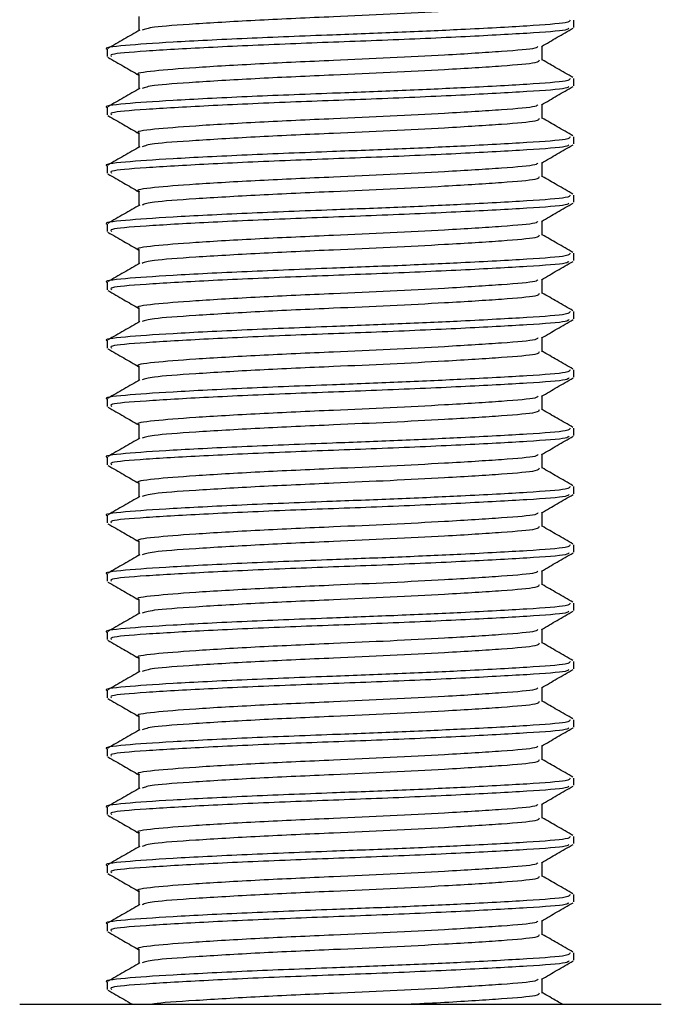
# Model space of a CAD drawing. Header units: millimetres. Extents: x 0 to 420, y 0 to 297.
# Tile 39 of 48: x 292.3 to 294.01, y 190.68 to 193.3. Entities that reach past the tile are written whole.
import ezdxf

# ---------------------------------------------------------------- set-up
doc = ezdxf.new("R2010")
doc.units = ezdxf.units.MM

msp = doc.modelspace()

# ---------------------------------------------------------------- linework, layer by layer
at = {"color": 7, "linetype": 'Continuous', "lineweight": 25}
for p, q in [((292.61478, 193.31172), (292.61478, 193.27386)), ((293.77484, 193.28255), (293.77484, 193.302)), ((292.5306, 193.22422), (292.5306, 193.20475)), ((293.69066, 193.19507), (293.69066, 193.23286)), ((292.61478, 193.15619), (292.61478, 193.11833)), ((293.77484, 193.12702), (293.77484, 193.14647)), ((292.5306, 193.06869), (292.5306, 193.04922)), ((293.69066, 193.03954), (293.69066, 193.07733)), ((292.61478, 193.00066), (292.61478, 192.9628)), ((293.77484, 192.97149), (293.77484, 192.99094)), ((293.69066, 192.88401), (293.69066, 192.9218)), ((292.5306, 192.91316), (292.5306, 192.89369)), ((292.61478, 192.84513), (292.61478, 192.80727)), ((293.77484, 192.81596), (293.77484, 192.83541)), ((293.69066, 192.72848), (293.69066, 192.76627)), ((292.5306, 192.75763), (292.5306, 192.73815)), ((292.61478, 192.6896), (292.61478, 192.65174)), ((293.77484, 192.66043), (293.77484, 192.67988)), ((293.69066, 192.57295), (293.69066, 192.61074)), ((292.5306, 192.6021), (292.5306, 192.58262)), ((292.61478, 192.53407), (292.61478, 192.49621)), ((293.77484, 192.5049), (293.77484, 192.52434)), ((293.69066, 192.41742), (293.69066, 192.45521)), ((292.5306, 192.44657), (292.5306, 192.42709)), ((292.61478, 192.37853), (292.61478, 192.34068)), ((293.77484, 192.34937), (293.77484, 192.36881)), ((292.5306, 192.29104), (292.5306, 192.27156)), ((293.69066, 192.26189), (293.69066, 192.29968)), ((292.61478, 192.223), (292.61478, 192.18515)), ((293.77484, 192.19384), (293.77484, 192.21328)), ((292.5306, 192.13551), (292.5306, 192.11603)), ((293.69066, 192.10636), (293.69066, 192.14415)), ((292.61478, 192.06747), (292.61478, 192.02962)), ((293.77484, 192.03831), (293.77484, 192.05775)), ((292.5306, 191.97998), (292.5306, 191.9605)), ((293.69066, 191.95083), (293.69066, 191.98862)), ((292.61478, 191.91194), (292.61478, 191.87409)), ((293.77484, 191.88278), (293.77484, 191.90222)), ((292.5306, 191.82445), (292.5306, 191.80497)), ((293.69066, 191.7953), (293.69066, 191.83309)), ((292.61478, 191.75641), (292.61478, 191.71856)), ((293.77484, 191.72725), (293.77484, 191.74669)), ((292.5306, 191.66892), (292.5306, 191.64944)), ((293.69066, 191.63977), (293.69066, 191.67756)), ((292.61478, 191.60088), (292.61478, 191.56303)), ((293.77484, 191.57172), (293.77484, 191.59116)), ((292.5306, 191.51339), (292.5306, 191.49391)), ((293.69066, 191.48424), (293.69066, 191.52203)), ((292.61478, 191.44535), (292.61478, 191.4075)), ((293.77484, 191.41619), (293.77484, 191.43563)), ((292.5306, 191.35786), (292.5306, 191.33838)), ((293.69066, 191.32871), (293.69066, 191.3665)), ((292.61478, 191.28982), (292.61478, 191.25197)), ((293.77484, 191.26066), (293.77484, 191.2801)), ((292.5306, 191.20233), (292.5306, 191.18285)), ((293.69066, 191.17318), (293.69066, 191.21097)), ((292.61478, 191.13429), (292.61478, 191.09644)), ((293.77484, 191.10513), (293.77484, 191.12457)), ((292.5306, 191.0468), (292.5306, 191.02732)), ((293.69066, 191.01765), (293.69066, 191.05544)), ((292.61478, 190.97876), (292.61478, 190.94091)), ((293.77484, 190.9496), (293.77484, 190.96904)), ((293.69066, 190.86212), (293.69066, 190.89991)), ((292.5306, 190.89127), (292.5306, 190.87179)), ((292.61478, 190.82323), (292.61478, 190.78538)), ((293.77484, 190.79407), (293.77484, 190.81351)), ((293.69066, 190.70658), (293.69066, 190.74438)), ((292.5306, 190.73574), (292.5306, 190.71626)), ((292.2973, 190.67651), (294.00762, 190.67651)), ((294.00762, 190.67651), (294.00813, 190.67651))]:
    msp.add_line(p, q, dxfattribs=at)
for points, knots in [([(293.68231, 193.35062), (293.68178, 193.34821), (293.6805, 193.34255), (293.58969, 193.33478), (293.44921, 193.32595), (293.28854, 193.31753), (293.11724, 193.3101), (292.92976, 193.30172), (292.76072, 193.29146), (292.64723, 193.28351), (292.63085, 193.27776), (292.6235, 193.27519)], [0, 0, 0, 0, 0.0900083, 0.2123263, 0.3377184, 0.4341099, 0.5272356, 0.6509881, 0.7781862, 0.9004719, 1, 1, 1, 1]), ([(293.76516, 193.302), (293.76453, 193.2996), (293.76305, 193.29394), (293.65808, 193.28618), (293.4956, 193.27735), (293.30983, 193.26893), (293.1115, 193.26149), (292.8958, 193.25312), (292.69587, 193.24286), (292.57097, 193.23429), (292.51669, 193.22773), (292.53174, 193.22435), (292.53231, 193.22422)], [0, 0, 0, 0, 0.0871164, 0.2058056, 0.3274743, 0.4210023, 0.5113649, 0.6314445, 0.7548636, 0.8735215, 0.995235, 1, 1, 1, 1]), ([(292.61726, 193.2753), (292.60318, 193.26714), (292.57503, 193.25083), (292.54687, 193.23453), (292.53278, 193.22638)], [0, 0, 0, 0, 0.4999039, 1, 1, 1, 1]), ([(293.76131, 193.28053), (293.76037, 193.27883), (293.75764, 193.27387), (293.65715, 193.26675), (293.48171, 193.25713), (293.25416, 193.24708), (293.01358, 193.23865), (292.79144, 193.22863), (292.62578, 193.21896), (292.53548, 193.21172), (292.54037, 193.20661), (292.54215, 193.20475)], [0, 0, 0, 0, 0.06376, 0.1855377, 0.3103724, 0.436457, 0.5577025, 0.6837036, 0.8086745, 0.9303586, 1, 1, 1, 1]), ([(293.68852, 193.23163), (293.7026, 193.23978), (293.73077, 193.2561), (293.75893, 193.2724), (293.77302, 193.28055)], [0, 0, 0, 0, 0.4998993, 1, 1, 1, 1]), ([(293.6785, 193.23166), (293.67767, 193.23005), (293.67516, 193.22519), (293.58879, 193.21815), (293.44938, 193.2093), (293.28853, 193.20088), (293.1171, 193.19345), (292.93056, 193.18507), (292.7577, 193.17482), (292.64969, 193.16625), (292.60276, 193.15969), (292.61576, 193.15631), (292.61625, 193.15618)], [0, 0, 0, 0, 0.0604721, 0.1826262, 0.3078502, 0.4041125, 0.4971134, 0.6207, 0.7477276, 0.8698493, 0.9951194, 1, 1, 1, 1]), ([(292.53242, 193.20279), (292.5465, 193.19464), (292.57396, 193.17874), (292.60141, 193.16284), (292.61478, 193.1551)], [0, 0, 0, 0, 0.5130376, 1, 1, 1, 1]), ([(293.68231, 193.19509), (293.68178, 193.19268), (293.6805, 193.18702), (293.58969, 193.17925), (293.44921, 193.17042), (293.28854, 193.162), (293.11724, 193.15457), (292.92976, 193.14619), (292.76072, 193.13593), (292.64723, 193.12798), (292.63085, 193.12223), (292.6235, 193.11966)], [0, 0, 0, 0, 0.0900083, 0.2123263, 0.3377184, 0.4341099, 0.5272356, 0.6509881, 0.7781862, 0.9004719, 1, 1, 1, 1]), ([(293.77265, 193.14861), (293.75857, 193.15677), (293.73123, 193.17259), (293.7039, 193.18842), (293.69066, 193.1961)], [0, 0, 0, 0, 0.5152084, 1, 1, 1, 1]), ([(293.76516, 193.14647), (293.76453, 193.14407), (293.76305, 193.13841), (293.65808, 193.13065), (293.4956, 193.12182), (293.30983, 193.1134), (293.1115, 193.10596), (292.8958, 193.09759), (292.69587, 193.08733), (292.57097, 193.07876), (292.51669, 193.0722), (292.53174, 193.06882), (292.53231, 193.06869)], [0, 0, 0, 0, 0.0871164, 0.2058056, 0.3274743, 0.4210023, 0.5113649, 0.6314445, 0.7548636, 0.8735215, 0.995235, 1, 1, 1, 1]), ([(292.61726, 193.11977), (292.60318, 193.11161), (292.57503, 193.0953), (292.54687, 193.079), (292.53278, 193.07085)], [0, 0, 0, 0, 0.49990393, 1, 1, 1, 1]), ([(293.76131, 193.125), (293.76037, 193.1233), (293.75764, 193.11834), (293.65715, 193.11122), (293.48171, 193.1016), (293.25416, 193.09155), (293.01358, 193.08312), (292.79144, 193.0731), (292.62578, 193.06343), (292.53548, 193.05619), (292.54037, 193.05108), (292.54215, 193.04922)], [0, 0, 0, 0, 0.06376, 0.1855377, 0.3103724, 0.436457, 0.5577025, 0.6837036, 0.8086745, 0.9303586, 1, 1, 1, 1]), ([(293.68852, 193.0761), (293.7026, 193.08425), (293.73077, 193.10057), (293.75893, 193.11687), (293.77302, 193.12502)], [0, 0, 0, 0, 0.49989925, 1, 1, 1, 1]), ([(293.6785, 193.07613), (293.67767, 193.07452), (293.67516, 193.06966), (293.58879, 193.06262), (293.44938, 193.05377), (293.28853, 193.04535), (293.1171, 193.03792), (292.93056, 193.02954), (292.7577, 193.01929), (292.64969, 193.01072), (292.60276, 193.00416), (292.61576, 193.00078), (292.61625, 193.00065)], [0, 0, 0, 0, 0.0604721, 0.1826262, 0.3078502, 0.4041125, 0.4971134, 0.6207, 0.7477276, 0.8698493, 0.9951194, 1, 1, 1, 1]), ([(292.53242, 193.04726), (292.5465, 193.0391), (292.57396, 193.02321), (292.60141, 193.00731), (292.61478, 192.99957)], [0, 0, 0, 0, 0.5130376, 1, 1, 1, 1]), ([(293.68231, 193.03956), (293.68178, 193.03715), (293.6805, 193.03149), (293.58969, 193.02372), (293.44921, 193.01489), (293.28854, 193.00647), (293.11724, 192.99904), (292.92976, 192.99066), (292.76072, 192.9804), (292.64723, 192.97245), (292.63085, 192.9667), (292.6235, 192.96413)], [0, 0, 0, 0, 0.0900083, 0.2123263, 0.3377184, 0.4341099, 0.5272356, 0.6509881, 0.7781862, 0.9004719, 1, 1, 1, 1]), ([(293.77265, 192.99308), (293.75857, 193.00124), (293.73123, 193.01706), (293.7039, 193.03289), (293.69066, 193.04057)], [0, 0, 0, 0, 0.5152084, 1, 1, 1, 1]), ([(293.76516, 192.99094), (293.76453, 192.98854), (293.76305, 192.98288), (293.65808, 192.97512), (293.4956, 192.96629), (293.30983, 192.95787), (293.1115, 192.95043), (292.8958, 192.94206), (292.69587, 192.9318), (292.57097, 192.92323), (292.51669, 192.91667), (292.53174, 192.91329), (292.53231, 192.91316)], [0, 0, 0, 0, 0.0871164, 0.2058056, 0.3274743, 0.4210023, 0.5113649, 0.6314445, 0.7548636, 0.8735215, 0.995235, 1, 1, 1, 1]), ([(292.61726, 192.96424), (292.60318, 192.95608), (292.57503, 192.93977), (292.54687, 192.92347), (292.53278, 192.91532)], [0, 0, 0, 0, 0.4999039, 1, 1, 1, 1]), ([(293.76131, 192.96947), (293.76037, 192.96777), (293.75764, 192.96281), (293.65715, 192.95569), (293.48171, 192.94607), (293.25416, 192.93602), (293.01358, 192.92759), (292.79144, 192.91757), (292.62578, 192.9079), (292.53548, 192.90066), (292.54037, 192.89555), (292.54215, 192.89369)], [0, 0, 0, 0, 0.06376, 0.1855377, 0.3103724, 0.436457, 0.5577025, 0.6837036, 0.8086745, 0.9303586, 1, 1, 1, 1]), ([(293.68852, 192.92057), (293.7026, 192.92872), (293.73077, 192.94504), (293.75893, 192.96134), (293.77302, 192.96949)], [0, 0, 0, 0, 0.4998993, 1, 1, 1, 1]), ([(293.6785, 192.9206), (293.67767, 192.91899), (293.67516, 192.91413), (293.58879, 192.90709), (293.44938, 192.89824), (293.28853, 192.88982), (293.1171, 192.88239), (292.93056, 192.87401), (292.7577, 192.86376), (292.64969, 192.85519), (292.60276, 192.84863), (292.61576, 192.84525), (292.61625, 192.84512)], [0, 0, 0, 0, 0.0604721, 0.1826262, 0.3078502, 0.4041125, 0.4971134, 0.6207, 0.7477276, 0.8698493, 0.9951194, 1, 1, 1, 1]), ([(292.53242, 192.89173), (292.5465, 192.88357), (292.57396, 192.86768), (292.60141, 192.85178), (292.61478, 192.84403)], [0, 0, 0, 0, 0.5130376, 1, 1, 1, 1]), ([(293.68231, 192.88403), (293.68178, 192.88162), (293.6805, 192.87596), (293.58969, 192.86819), (293.44921, 192.85936), (293.28854, 192.85094), (293.11724, 192.84351), (292.92976, 192.83513), (292.76072, 192.82487), (292.64723, 192.81692), (292.63085, 192.81117), (292.6235, 192.80859)], [0, 0, 0, 0, 0.0900083, 0.2123263, 0.3377184, 0.4341099, 0.5272356, 0.6509881, 0.7781862, 0.9004719, 1, 1, 1, 1]), ([(293.77265, 192.83755), (293.75857, 192.84571), (293.73123, 192.86153), (293.7039, 192.87736), (293.69066, 192.88503)], [0, 0, 0, 0, 0.51520836, 1, 1, 1, 1]), ([(293.76516, 192.83541), (293.76453, 192.83301), (293.76305, 192.82735), (293.65808, 192.81959), (293.4956, 192.81076), (293.30983, 192.80234), (293.1115, 192.7949), (292.8958, 192.78653), (292.69587, 192.77627), (292.57097, 192.7677), (292.51669, 192.76114), (292.53174, 192.75776), (292.53231, 192.75763)], [0, 0, 0, 0, 0.0871164, 0.2058056, 0.3274743, 0.4210023, 0.5113649, 0.6314445, 0.7548636, 0.8735215, 0.995235, 1, 1, 1, 1]), ([(292.61726, 192.8087), (292.60318, 192.80055), (292.57503, 192.78424), (292.54687, 192.76794), (292.53278, 192.75979)], [0, 0, 0, 0, 0.4999039, 1, 1, 1, 1]), ([(293.76131, 192.81394), (293.76037, 192.81224), (293.75764, 192.80728), (293.65715, 192.80016), (293.48171, 192.79054), (293.25416, 192.78049), (293.01358, 192.77206), (292.79144, 192.76204), (292.62578, 192.75237), (292.53548, 192.74513), (292.54037, 192.74002), (292.54215, 192.73815)], [0, 0, 0, 0, 0.06376003, 0.18553766, 0.31037239, 0.43645702, 0.55770248, 0.68370362, 0.80867445, 0.93035859, 1, 1, 1, 1]), ([(293.68852, 192.76504), (293.7026, 192.77319), (293.73077, 192.78951), (293.75893, 192.80581), (293.77302, 192.81396)], [0, 0, 0, 0, 0.4998993, 1, 1, 1, 1]), ([(293.6785, 192.76507), (293.67767, 192.76346), (293.67516, 192.7586), (293.58879, 192.75156), (293.44938, 192.74271), (293.28853, 192.73429), (293.1171, 192.72686), (292.93056, 192.71848), (292.7577, 192.70823), (292.64969, 192.69966), (292.60276, 192.6931), (292.61576, 192.68972), (292.61625, 192.68959)], [0, 0, 0, 0, 0.0604721, 0.1826262, 0.3078502, 0.4041125, 0.4971134, 0.6207, 0.7477276, 0.8698493, 0.9951194, 1, 1, 1, 1]), ([(292.53242, 192.7362), (292.5465, 192.72804), (292.57396, 192.71215), (292.60141, 192.69625), (292.61478, 192.6885)], [0, 0, 0, 0, 0.5130376, 1, 1, 1, 1]), ([(293.68231, 192.7285), (293.68178, 192.72609), (293.6805, 192.72043), (293.58969, 192.71266), (293.44921, 192.70383), (293.28854, 192.69541), (293.11724, 192.68798), (292.92976, 192.6796), (292.76072, 192.66934), (292.64723, 192.66139), (292.63085, 192.65564), (292.6235, 192.65306)], [0, 0, 0, 0, 0.0900083, 0.2123263, 0.3377184, 0.4341099, 0.5272356, 0.6509881, 0.7781862, 0.9004719, 1, 1, 1, 1]), ([(293.77265, 192.68202), (293.75857, 192.69018), (293.73123, 192.706), (293.7039, 192.72183), (293.69066, 192.7295)], [0, 0, 0, 0, 0.51520836, 1, 1, 1, 1]), ([(293.76516, 192.67988), (293.76453, 192.67748), (293.76305, 192.67182), (293.65808, 192.66406), (293.4956, 192.65523), (293.30983, 192.64681), (293.1115, 192.63937), (292.8958, 192.631), (292.69587, 192.62074), (292.57097, 192.61217), (292.51669, 192.60561), (292.53174, 192.60223), (292.53231, 192.6021)], [0, 0, 0, 0, 0.0871164, 0.2058056, 0.3274743, 0.4210023, 0.5113649, 0.6314445, 0.7548636, 0.8735215, 0.995235, 1, 1, 1, 1]), ([(292.61726, 192.65317), (292.60318, 192.64502), (292.57503, 192.62871), (292.54687, 192.61241), (292.53278, 192.60426)], [0, 0, 0, 0, 0.4999039, 1, 1, 1, 1]), ([(293.76131, 192.65841), (293.76037, 192.65671), (293.75764, 192.65175), (293.65715, 192.64463), (293.48171, 192.63501), (293.25416, 192.62496), (293.01358, 192.61653), (292.79144, 192.60651), (292.62578, 192.59684), (292.53548, 192.5896), (292.54037, 192.58449), (292.54215, 192.58262)], [0, 0, 0, 0, 0.06376, 0.1855377, 0.3103724, 0.436457, 0.5577025, 0.6837036, 0.8086745, 0.9303586, 1, 1, 1, 1]), ([(293.68852, 192.60951), (293.7026, 192.61766), (293.73077, 192.63397), (293.75893, 192.65028), (293.77302, 192.65843)], [0, 0, 0, 0, 0.4998993, 1, 1, 1, 1]), ([(293.6785, 192.60954), (293.67767, 192.60793), (293.67516, 192.60307), (293.58879, 192.59603), (293.44938, 192.58718), (293.28853, 192.57876), (293.1171, 192.57133), (292.93056, 192.56295), (292.7577, 192.5527), (292.64969, 192.54413), (292.60276, 192.53756), (292.61576, 192.53419), (292.61625, 192.53406)], [0, 0, 0, 0, 0.0604721, 0.1826262, 0.3078502, 0.4041125, 0.4971134, 0.6207, 0.7477276, 0.8698493, 0.9951194, 1, 1, 1, 1]), ([(292.53242, 192.58067), (292.5465, 192.57251), (292.57396, 192.55662), (292.60141, 192.54072), (292.61478, 192.53297)], [0, 0, 0, 0, 0.5130376, 1, 1, 1, 1]), ([(293.68231, 192.57297), (293.68178, 192.57056), (293.6805, 192.5649), (293.58969, 192.55713), (293.44921, 192.5483), (293.28854, 192.53988), (293.11724, 192.53245), (292.92976, 192.52407), (292.76072, 192.51381), (292.64723, 192.50586), (292.63085, 192.50011), (292.6235, 192.49753)], [0, 0, 0, 0, 0.0900083, 0.2123263, 0.3377184, 0.4341099, 0.5272356, 0.6509881, 0.7781862, 0.9004719, 1, 1, 1, 1]), ([(293.77265, 192.52649), (293.75857, 192.53464), (293.73123, 192.55047), (293.7039, 192.5663), (293.69066, 192.57397)], [0, 0, 0, 0, 0.5152084, 1, 1, 1, 1]), ([(293.76516, 192.52434), (293.76453, 192.52195), (293.76305, 192.51629), (293.65808, 192.50853), (293.4956, 192.4997), (293.30983, 192.49128), (293.1115, 192.48384), (292.8958, 192.47547), (292.69587, 192.46521), (292.57097, 192.45664), (292.51669, 192.45008), (292.53174, 192.4467), (292.53231, 192.44657)], [0, 0, 0, 0, 0.0871164, 0.2058056, 0.3274743, 0.4210023, 0.5113649, 0.6314445, 0.7548636, 0.8735215, 0.995235, 1, 1, 1, 1]), ([(293.76131, 192.50288), (293.76037, 192.50118), (293.75764, 192.49622), (293.65715, 192.4891), (293.48171, 192.47948), (293.25416, 192.46943), (293.01358, 192.461), (292.79144, 192.45098), (292.62578, 192.44131), (292.53548, 192.43407), (292.54037, 192.42896), (292.54215, 192.42709)], [0, 0, 0, 0, 0.06376, 0.1855377, 0.3103724, 0.436457, 0.5577025, 0.6837036, 0.8086745, 0.9303586, 1, 1, 1, 1]), ([(293.68852, 192.45398), (293.7026, 192.46213), (293.73077, 192.47844), (293.75893, 192.49475), (293.77302, 192.5029)], [0, 0, 0, 0, 0.4998993, 1, 1, 1, 1]), ([(292.61726, 192.49764), (292.60318, 192.48949), (292.57503, 192.47318), (292.54687, 192.45688), (292.53278, 192.44873)], [0, 0, 0, 0, 0.4999039, 1, 1, 1, 1]), ([(293.6785, 192.45401), (293.67767, 192.4524), (293.67516, 192.44754), (293.58879, 192.4405), (293.44938, 192.43165), (293.28853, 192.42323), (293.1171, 192.4158), (292.93056, 192.40742), (292.7577, 192.39717), (292.64969, 192.3886), (292.60276, 192.38203), (292.61576, 192.37866), (292.61625, 192.37853)], [0, 0, 0, 0, 0.0604721, 0.1826262, 0.3078502, 0.4041125, 0.4971134, 0.6207, 0.7477276, 0.8698493, 0.9951194, 1, 1, 1, 1]), ([(292.53242, 192.42514), (292.5465, 192.41698), (292.57396, 192.40109), (292.60141, 192.38519), (292.61478, 192.37744)], [0, 0, 0, 0, 0.5130376, 1, 1, 1, 1]), ([(293.68231, 192.41744), (293.68178, 192.41503), (293.6805, 192.40937), (293.58969, 192.4016), (293.44921, 192.39277), (293.28854, 192.38435), (293.11724, 192.37692), (292.92976, 192.36854), (292.76072, 192.35828), (292.64723, 192.35033), (292.63085, 192.34458), (292.6235, 192.342)], [0, 0, 0, 0, 0.0900083, 0.2123263, 0.3377184, 0.4341099, 0.5272356, 0.6509881, 0.7781862, 0.9004719, 1, 1, 1, 1]), ([(293.77265, 192.37096), (293.75857, 192.37911), (293.73123, 192.39494), (293.7039, 192.41077), (293.69066, 192.41844)], [0, 0, 0, 0, 0.5152084, 1, 1, 1, 1]), ([(293.76516, 192.36881), (293.76453, 192.36642), (293.76305, 192.36076), (293.65808, 192.353), (293.4956, 192.34417), (293.30983, 192.33575), (293.1115, 192.32831), (292.8958, 192.31994), (292.69587, 192.30968), (292.57097, 192.30111), (292.51669, 192.29455), (292.53174, 192.29117), (292.53231, 192.29104)], [0, 0, 0, 0, 0.0871164, 0.2058056, 0.3274743, 0.4210023, 0.5113649, 0.6314445, 0.7548636, 0.8735215, 0.995235, 1, 1, 1, 1]), ([(293.76131, 192.34735), (293.76037, 192.34565), (293.75764, 192.34069), (293.65715, 192.33357), (293.48171, 192.32395), (293.25416, 192.3139), (293.01358, 192.30547), (292.79144, 192.29545), (292.62578, 192.28578), (292.53548, 192.27854), (292.54037, 192.27343), (292.54215, 192.27156)], [0, 0, 0, 0, 0.06376003, 0.18553766, 0.31037239, 0.43645702, 0.55770248, 0.68370362, 0.80867445, 0.93035859, 1, 1, 1, 1]), ([(293.68852, 192.29845), (293.7026, 192.3066), (293.73077, 192.32291), (293.75893, 192.33922), (293.77302, 192.34737)], [0, 0, 0, 0, 0.4998993, 1, 1, 1, 1]), ([(292.61726, 192.34211), (292.60318, 192.33396), (292.57503, 192.31765), (292.54687, 192.30135), (292.53278, 192.2932)], [0, 0, 0, 0, 0.4999039, 1, 1, 1, 1]), ([(293.6785, 192.29848), (293.67767, 192.29687), (293.67516, 192.29201), (293.58879, 192.28497), (293.44938, 192.27612), (293.28853, 192.2677), (293.1171, 192.26027), (292.93056, 192.25189), (292.7577, 192.24164), (292.64969, 192.23307), (292.60276, 192.2265), (292.61576, 192.22313), (292.61625, 192.223)], [0, 0, 0, 0, 0.0604721, 0.1826262, 0.3078502, 0.4041125, 0.4971134, 0.6207, 0.7477276, 0.8698493, 0.9951194, 1, 1, 1, 1]), ([(292.53242, 192.26961), (292.5465, 192.26145), (292.57396, 192.24556), (292.60141, 192.22966), (292.61478, 192.22191)], [0, 0, 0, 0, 0.5130376, 1, 1, 1, 1]), ([(293.68231, 192.26191), (293.68178, 192.2595), (293.6805, 192.25384), (293.58969, 192.24607), (293.44921, 192.23724), (293.28854, 192.22882), (293.11724, 192.22139), (292.92976, 192.21301), (292.76072, 192.20275), (292.64723, 192.1948), (292.63085, 192.18905), (292.6235, 192.18647)], [0, 0, 0, 0, 0.0900083, 0.2123263, 0.3377184, 0.4341099, 0.5272356, 0.6509881, 0.7781862, 0.9004719, 1, 1, 1, 1]), ([(293.77265, 192.21543), (293.75857, 192.22358), (293.73123, 192.23941), (293.7039, 192.25524), (293.69066, 192.26291)], [0, 0, 0, 0, 0.5152084, 1, 1, 1, 1]), ([(293.76516, 192.21328), (293.76453, 192.21089), (293.76305, 192.20523), (293.65808, 192.19747), (293.4956, 192.18864), (293.30983, 192.18022), (293.1115, 192.17278), (292.8958, 192.16441), (292.69587, 192.15415), (292.57097, 192.14558), (292.51669, 192.13902), (292.53174, 192.13564), (292.53231, 192.13551)], [0, 0, 0, 0, 0.0871164, 0.2058056, 0.3274743, 0.4210023, 0.5113649, 0.6314445, 0.7548636, 0.8735215, 0.995235, 1, 1, 1, 1]), ([(292.61726, 192.18658), (292.60318, 192.17843), (292.57503, 192.16212), (292.54687, 192.14582), (292.53278, 192.13767)], [0, 0, 0, 0, 0.4999039, 1, 1, 1, 1]), ([(293.76131, 192.19182), (293.76037, 192.19012), (293.75764, 192.18516), (293.65715, 192.17804), (293.48171, 192.16842), (293.25416, 192.15837), (293.01358, 192.14994), (292.79144, 192.13992), (292.62578, 192.13025), (292.53548, 192.12301), (292.54037, 192.1179), (292.54215, 192.11603)], [0, 0, 0, 0, 0.06376003, 0.18553766, 0.31037239, 0.43645702, 0.55770248, 0.68370362, 0.80867445, 0.93035859, 1, 1, 1, 1]), ([(293.68852, 192.14291), (293.7026, 192.15107), (293.73077, 192.16738), (293.75893, 192.18369), (293.77302, 192.19184)], [0, 0, 0, 0, 0.4998993, 1, 1, 1, 1]), ([(293.6785, 192.14295), (293.67767, 192.14134), (293.67516, 192.13647), (293.58879, 192.12944), (293.44938, 192.12059), (293.28853, 192.11217), (293.1171, 192.10474), (292.93056, 192.09636), (292.7577, 192.08611), (292.64969, 192.07754), (292.60276, 192.07097), (292.61576, 192.0676), (292.61625, 192.06747)], [0, 0, 0, 0, 0.06047214, 0.18262619, 0.30785017, 0.40411251, 0.49711336, 0.62069998, 0.74772757, 0.86984932, 0.99511941, 1, 1, 1, 1]), ([(292.53242, 192.11408), (292.5465, 192.10592), (292.57396, 192.09003), (292.60141, 192.07413), (292.61478, 192.06638)], [0, 0, 0, 0, 0.5130376, 1, 1, 1, 1]), ([(293.77265, 192.0599), (293.75857, 192.06805), (293.73123, 192.08388), (293.7039, 192.09971), (293.69066, 192.10738)], [0, 0, 0, 0, 0.5152084, 1, 1, 1, 1]), ([(293.68231, 192.10637), (293.68178, 192.10397), (293.6805, 192.09831), (293.58969, 192.09054), (293.44921, 192.08171), (293.28854, 192.07329), (293.11724, 192.06586), (292.92976, 192.05748), (292.76072, 192.04722), (292.64723, 192.03927), (292.63085, 192.03352), (292.6235, 192.03094)], [0, 0, 0, 0, 0.0900083, 0.2123263, 0.3377184, 0.4341099, 0.5272356, 0.6509881, 0.7781862, 0.9004719, 1, 1, 1, 1]), ([(293.76516, 192.05775), (293.76453, 192.05536), (293.76305, 192.0497), (293.65808, 192.04194), (293.4956, 192.03311), (293.30983, 192.02468), (293.1115, 192.01725), (292.8958, 192.00888), (292.69587, 191.99862), (292.57097, 191.99005), (292.51669, 191.98349), (292.53174, 191.98011), (292.53231, 191.97998)], [0, 0, 0, 0, 0.0871164, 0.2058056, 0.3274743, 0.4210023, 0.5113649, 0.6314445, 0.7548636, 0.8735215, 0.995235, 1, 1, 1, 1]), ([(292.61726, 192.03105), (292.60318, 192.0229), (292.57503, 192.00659), (292.54687, 191.99029), (292.53278, 191.98214)], [0, 0, 0, 0, 0.49990393, 1, 1, 1, 1]), ([(293.76131, 192.03629), (293.76037, 192.03459), (293.75764, 192.02963), (293.65715, 192.02251), (293.48171, 192.01289), (293.25416, 192.00284), (293.01358, 191.99441), (292.79144, 191.98439), (292.62578, 191.97472), (292.53548, 191.96748), (292.54037, 191.96237), (292.54215, 191.9605)], [0, 0, 0, 0, 0.06376003, 0.18553766, 0.31037239, 0.43645702, 0.55770248, 0.68370362, 0.80867445, 0.93035859, 1, 1, 1, 1]), ([(293.68852, 191.98738), (293.7026, 191.99554), (293.73077, 192.01185), (293.75893, 192.02816), (293.77302, 192.03631)], [0, 0, 0, 0, 0.4998993, 1, 1, 1, 1]), ([(293.6785, 191.98742), (293.67767, 191.98581), (293.67516, 191.98094), (293.58879, 191.97391), (293.44938, 191.96506), (293.28853, 191.95664), (293.1171, 191.94921), (292.93056, 191.94083), (292.7577, 191.93058), (292.64969, 191.92201), (292.60276, 191.91544), (292.61576, 191.91207), (292.61625, 191.91194)], [0, 0, 0, 0, 0.06047214, 0.18262619, 0.30785017, 0.40411251, 0.49711336, 0.62069998, 0.74772757, 0.86984932, 0.99511941, 1, 1, 1, 1]), ([(292.53242, 191.95855), (292.5465, 191.95039), (292.57396, 191.9345), (292.60141, 191.9186), (292.61478, 191.91085)], [0, 0, 0, 0, 0.5130376, 1, 1, 1, 1]), ([(293.68231, 191.95084), (293.68178, 191.94844), (293.6805, 191.94278), (293.58969, 191.93501), (293.44921, 191.92618), (293.28854, 191.91776), (293.11724, 191.91033), (292.92976, 191.90195), (292.76072, 191.89169), (292.64723, 191.88374), (292.63085, 191.87799), (292.6235, 191.87541)], [0, 0, 0, 0, 0.0900083, 0.2123263, 0.3377184, 0.4341099, 0.5272356, 0.6509881, 0.7781862, 0.9004719, 1, 1, 1, 1]), ([(293.77265, 191.90437), (293.75857, 191.91252), (293.73123, 191.92835), (293.7039, 191.94418), (293.69066, 191.95185)], [0, 0, 0, 0, 0.5152084, 1, 1, 1, 1]), ([(293.76516, 191.90222), (293.76453, 191.89983), (293.76305, 191.89417), (293.65808, 191.88641), (293.4956, 191.87758), (293.30983, 191.86915), (293.1115, 191.86172), (292.8958, 191.85335), (292.69587, 191.84309), (292.57097, 191.83452), (292.51669, 191.82796), (292.53174, 191.82458), (292.53231, 191.82445)], [0, 0, 0, 0, 0.0871164, 0.2058056, 0.3274743, 0.4210023, 0.5113649, 0.6314445, 0.7548636, 0.8735215, 0.995235, 1, 1, 1, 1]), ([(292.61726, 191.87552), (292.60318, 191.86737), (292.57503, 191.85106), (292.54687, 191.83476), (292.53278, 191.82661)], [0, 0, 0, 0, 0.4999039, 1, 1, 1, 1]), ([(293.76131, 191.88076), (293.76037, 191.87906), (293.75764, 191.8741), (293.65715, 191.86698), (293.48171, 191.85736), (293.25416, 191.84731), (293.01358, 191.83888), (292.79144, 191.82886), (292.62578, 191.81919), (292.53548, 191.81195), (292.54037, 191.80684), (292.54215, 191.80497)], [0, 0, 0, 0, 0.06376, 0.1855377, 0.3103724, 0.436457, 0.5577025, 0.6837036, 0.8086745, 0.9303586, 1, 1, 1, 1]), ([(293.68852, 191.83185), (293.7026, 191.84001), (293.73077, 191.85632), (293.75893, 191.87263), (293.77302, 191.88078)], [0, 0, 0, 0, 0.4998993, 1, 1, 1, 1]), ([(293.6785, 191.83188), (293.67767, 191.83028), (293.67516, 191.82541), (293.58879, 191.81838), (293.44938, 191.80953), (293.28853, 191.80111), (293.1171, 191.79368), (292.93056, 191.7853), (292.7577, 191.77505), (292.64969, 191.76648), (292.60276, 191.75991), (292.61576, 191.75654), (292.61625, 191.75641)], [0, 0, 0, 0, 0.0604721, 0.1826262, 0.3078502, 0.4041125, 0.4971134, 0.6207, 0.7477276, 0.8698493, 0.9951194, 1, 1, 1, 1]), ([(292.53242, 191.80302), (292.5465, 191.79486), (292.57396, 191.77897), (292.60141, 191.76307), (292.61478, 191.75532)], [0, 0, 0, 0, 0.5130376, 1, 1, 1, 1]), ([(293.68231, 191.79531), (293.68178, 191.79291), (293.6805, 191.78725), (293.58969, 191.77948), (293.44921, 191.77065), (293.28854, 191.76223), (293.11724, 191.75479), (292.92976, 191.74642), (292.76072, 191.73616), (292.64723, 191.72821), (292.63085, 191.72246), (292.6235, 191.71988)], [0, 0, 0, 0, 0.0900083, 0.2123263, 0.3377184, 0.4341099, 0.5272356, 0.6509881, 0.7781862, 0.9004719, 1, 1, 1, 1]), ([(293.77265, 191.74884), (293.75857, 191.75699), (293.73123, 191.77282), (293.7039, 191.78865), (293.69066, 191.79632)], [0, 0, 0, 0, 0.5152084, 1, 1, 1, 1]), ([(293.76516, 191.74669), (293.76453, 191.7443), (293.76305, 191.73864), (293.65808, 191.73088), (293.4956, 191.72205), (293.30983, 191.71362), (293.1115, 191.70619), (292.8958, 191.69782), (292.69587, 191.68756), (292.57097, 191.67899), (292.51669, 191.67243), (292.53174, 191.66905), (292.53231, 191.66892)], [0, 0, 0, 0, 0.0871164, 0.2058056, 0.3274743, 0.4210023, 0.5113649, 0.6314445, 0.7548636, 0.8735215, 0.995235, 1, 1, 1, 1]), ([(292.61726, 191.71999), (292.60318, 191.71184), (292.57503, 191.69553), (292.54687, 191.67923), (292.53278, 191.67108)], [0, 0, 0, 0, 0.49990393, 1, 1, 1, 1]), ([(293.76131, 191.72523), (293.76037, 191.72353), (293.75764, 191.71857), (293.65715, 191.71145), (293.48171, 191.70183), (293.25416, 191.69178), (293.01358, 191.68335), (292.79144, 191.67333), (292.62578, 191.66366), (292.53548, 191.65642), (292.54037, 191.65131), (292.54215, 191.64944)], [0, 0, 0, 0, 0.06376, 0.1855377, 0.3103724, 0.436457, 0.5577025, 0.6837036, 0.8086745, 0.9303586, 1, 1, 1, 1]), ([(293.68852, 191.67632), (293.7026, 191.68448), (293.73077, 191.70079), (293.75893, 191.7171), (293.77302, 191.72525)], [0, 0, 0, 0, 0.4998993, 1, 1, 1, 1]), ([(293.6785, 191.67635), (293.67767, 191.67475), (293.67516, 191.66988), (293.58879, 191.66285), (293.44938, 191.654), (293.28853, 191.64558), (293.1171, 191.63815), (292.93056, 191.62977), (292.7577, 191.61952), (292.64969, 191.61095), (292.60276, 191.60438), (292.61576, 191.601), (292.61625, 191.60088)], [0, 0, 0, 0, 0.0604721, 0.1826262, 0.3078502, 0.4041125, 0.4971134, 0.6207, 0.7477276, 0.8698493, 0.9951194, 1, 1, 1, 1]), ([(292.53242, 191.64749), (292.5465, 191.63933), (292.57396, 191.62344), (292.60141, 191.60754), (292.61478, 191.59979)], [0, 0, 0, 0, 0.5130376, 1, 1, 1, 1]), ([(293.68231, 191.63978), (293.68178, 191.63738), (293.6805, 191.63171), (293.58969, 191.62395), (293.44921, 191.61512), (293.28854, 191.6067), (293.11724, 191.59926), (292.92976, 191.59089), (292.76072, 191.58063), (292.64723, 191.57268), (292.63085, 191.56693), (292.6235, 191.56435)], [0, 0, 0, 0, 0.0900083, 0.2123263, 0.3377184, 0.4341099, 0.5272356, 0.6509881, 0.7781862, 0.9004719, 1, 1, 1, 1]), ([(293.77265, 191.59331), (293.75857, 191.60146), (293.73123, 191.61729), (293.7039, 191.63312), (293.69066, 191.64079)], [0, 0, 0, 0, 0.5152084, 1, 1, 1, 1]), ([(293.76516, 191.59116), (293.76453, 191.58877), (293.76305, 191.58311), (293.65808, 191.57535), (293.4956, 191.56652), (293.30983, 191.55809), (293.1115, 191.55066), (292.8958, 191.54229), (292.69587, 191.53203), (292.57097, 191.52346), (292.51669, 191.5169), (292.53174, 191.51352), (292.53231, 191.51339)], [0, 0, 0, 0, 0.0871164, 0.2058056, 0.3274743, 0.4210023, 0.5113649, 0.6314445, 0.7548636, 0.8735215, 0.995235, 1, 1, 1, 1]), ([(292.61726, 191.56446), (292.60318, 191.55631), (292.57503, 191.54), (292.54687, 191.5237), (292.53278, 191.51555)], [0, 0, 0, 0, 0.49990393, 1, 1, 1, 1]), ([(293.76131, 191.5697), (293.76037, 191.568), (293.75764, 191.56304), (293.65715, 191.55592), (293.48171, 191.5463), (293.25416, 191.53625), (293.01358, 191.52782), (292.79144, 191.5178), (292.62578, 191.50813), (292.53548, 191.50089), (292.54037, 191.49578), (292.54215, 191.49391)], [0, 0, 0, 0, 0.06376, 0.1855377, 0.3103724, 0.436457, 0.5577025, 0.6837036, 0.8086745, 0.9303586, 1, 1, 1, 1]), ([(293.68852, 191.52079), (293.7026, 191.52895), (293.73077, 191.54526), (293.75893, 191.56157), (293.77302, 191.56972)], [0, 0, 0, 0, 0.4998993, 1, 1, 1, 1]), ([(293.6785, 191.52082), (293.67767, 191.51921), (293.67516, 191.51435), (293.58879, 191.50732), (293.44938, 191.49847), (293.28853, 191.49005), (293.1171, 191.48262), (292.93056, 191.47424), (292.7577, 191.46399), (292.64969, 191.45542), (292.60276, 191.44885), (292.61576, 191.44547), (292.61625, 191.44535)], [0, 0, 0, 0, 0.0604721, 0.1826262, 0.3078502, 0.4041125, 0.4971134, 0.6207, 0.7477276, 0.8698493, 0.9951194, 1, 1, 1, 1]), ([(292.53242, 191.49196), (292.5465, 191.4838), (292.57396, 191.46791), (292.60141, 191.45201), (292.61478, 191.44426)], [0, 0, 0, 0, 0.5130376, 1, 1, 1, 1]), ([(293.68231, 191.48425), (293.68178, 191.48185), (293.6805, 191.47618), (293.58969, 191.46842), (293.44921, 191.45959), (293.28854, 191.45117), (293.11724, 191.44373), (292.92976, 191.43536), (292.76072, 191.4251), (292.64723, 191.41715), (292.63085, 191.4114), (292.6235, 191.40882)], [0, 0, 0, 0, 0.0900083, 0.2123263, 0.3377184, 0.4341099, 0.5272356, 0.6509881, 0.7781862, 0.9004719, 1, 1, 1, 1]), ([(293.77265, 191.43778), (293.75857, 191.44593), (293.73123, 191.46176), (293.7039, 191.47759), (293.69066, 191.48526)], [0, 0, 0, 0, 0.5152084, 1, 1, 1, 1]), ([(293.76516, 191.43563), (293.76453, 191.43324), (293.76305, 191.42758), (293.65808, 191.41982), (293.4956, 191.41099), (293.30983, 191.40256), (293.1115, 191.39513), (292.8958, 191.38676), (292.69587, 191.3765), (292.57097, 191.36793), (292.51669, 191.36137), (292.53174, 191.35799), (292.53231, 191.35786)], [0, 0, 0, 0, 0.0871164, 0.2058056, 0.3274743, 0.4210023, 0.5113649, 0.6314445, 0.7548636, 0.8735215, 0.995235, 1, 1, 1, 1]), ([(292.61726, 191.40893), (292.60318, 191.40078), (292.57503, 191.38447), (292.54687, 191.36817), (292.53278, 191.36002)], [0, 0, 0, 0, 0.4999039, 1, 1, 1, 1]), ([(293.76131, 191.41417), (293.76037, 191.41247), (293.75764, 191.40751), (293.65715, 191.40039), (293.48171, 191.39077), (293.25416, 191.38072), (293.01358, 191.37229), (292.79144, 191.36227), (292.62578, 191.3526), (292.53548, 191.34536), (292.54037, 191.34024), (292.54215, 191.33838)], [0, 0, 0, 0, 0.06376, 0.1855377, 0.3103724, 0.436457, 0.5577025, 0.6837036, 0.8086745, 0.9303586, 1, 1, 1, 1]), ([(293.68852, 191.36526), (293.7026, 191.37342), (293.73077, 191.38973), (293.75893, 191.40604), (293.77302, 191.41419)], [0, 0, 0, 0, 0.49989925, 1, 1, 1, 1]), ([(293.6785, 191.36529), (293.67767, 191.36368), (293.67516, 191.35882), (293.58879, 191.35179), (293.44938, 191.34294), (293.28853, 191.33452), (293.1171, 191.32709), (292.93056, 191.31871), (292.7577, 191.30846), (292.64969, 191.29989), (292.60276, 191.29332), (292.61576, 191.28994), (292.61625, 191.28982)], [0, 0, 0, 0, 0.0604721, 0.1826262, 0.3078502, 0.4041125, 0.4971134, 0.6207, 0.7477276, 0.8698493, 0.9951194, 1, 1, 1, 1]), ([(292.53242, 191.33643), (292.5465, 191.32827), (292.57396, 191.31238), (292.60141, 191.29648), (292.61478, 191.28873)], [0, 0, 0, 0, 0.5130376, 1, 1, 1, 1]), ([(293.68231, 191.32872), (293.68178, 191.32632), (293.6805, 191.32065), (293.58969, 191.31289), (293.44921, 191.30406), (293.28854, 191.29564), (293.11724, 191.2882), (292.92976, 191.27983), (292.76072, 191.26957), (292.64723, 191.26162), (292.63085, 191.25587), (292.6235, 191.25329)], [0, 0, 0, 0, 0.0900083, 0.2123263, 0.3377184, 0.4341099, 0.5272356, 0.6509881, 0.7781862, 0.9004719, 1, 1, 1, 1]), ([(293.77265, 191.28225), (293.75857, 191.2904), (293.73123, 191.30623), (293.7039, 191.32206), (293.69066, 191.32973)], [0, 0, 0, 0, 0.5152084, 1, 1, 1, 1]), ([(293.76516, 191.2801), (293.76453, 191.27771), (293.76305, 191.27205), (293.65808, 191.26429), (293.4956, 191.25546), (293.30983, 191.24703), (293.1115, 191.2396), (292.8958, 191.23123), (292.69587, 191.22097), (292.57097, 191.2124), (292.51669, 191.20584), (292.53174, 191.20246), (292.53231, 191.20233)], [0, 0, 0, 0, 0.0871164, 0.2058056, 0.3274743, 0.4210023, 0.5113649, 0.6314445, 0.7548636, 0.8735215, 0.995235, 1, 1, 1, 1]), ([(292.61726, 191.2534), (292.60318, 191.24525), (292.57503, 191.22894), (292.54687, 191.21264), (292.53278, 191.20449)], [0, 0, 0, 0, 0.49990393, 1, 1, 1, 1]), ([(293.76131, 191.25864), (293.76037, 191.25694), (293.75764, 191.25198), (293.65715, 191.24486), (293.48171, 191.23524), (293.25416, 191.22519), (293.01358, 191.21676), (292.79144, 191.20674), (292.62578, 191.19707), (292.53548, 191.18983), (292.54037, 191.18471), (292.54215, 191.18285)], [0, 0, 0, 0, 0.06376, 0.1855377, 0.3103724, 0.436457, 0.5577025, 0.6837036, 0.8086745, 0.9303586, 1, 1, 1, 1]), ([(293.68852, 191.20973), (293.7026, 191.21789), (293.73077, 191.2342), (293.75893, 191.25051), (293.77302, 191.25866)], [0, 0, 0, 0, 0.4998993, 1, 1, 1, 1]), ([(293.6785, 191.20976), (293.67767, 191.20815), (293.67516, 191.20329), (293.58879, 191.19626), (293.44938, 191.18741), (293.28853, 191.17899), (293.1171, 191.17156), (292.93056, 191.16318), (292.7577, 191.15292), (292.64969, 191.14436), (292.60276, 191.13779), (292.61576, 191.13441), (292.61625, 191.13429)], [0, 0, 0, 0, 0.0604721, 0.1826262, 0.3078502, 0.4041125, 0.4971134, 0.6207, 0.7477276, 0.8698493, 0.9951194, 1, 1, 1, 1]), ([(292.53242, 191.1809), (292.5465, 191.17274), (292.57396, 191.15685), (292.60141, 191.14095), (292.61478, 191.1332)], [0, 0, 0, 0, 0.5130376, 1, 1, 1, 1]), ([(293.68231, 191.17319), (293.68178, 191.17079), (293.6805, 191.16512), (293.58969, 191.15736), (293.44921, 191.14853), (293.28854, 191.14011), (293.11724, 191.13267), (292.92976, 191.1243), (292.76072, 191.11404), (292.64723, 191.10609), (292.63085, 191.10034), (292.6235, 191.09776)], [0, 0, 0, 0, 0.0900083, 0.2123263, 0.3377184, 0.4341099, 0.5272356, 0.6509881, 0.7781862, 0.9004719, 1, 1, 1, 1]), ([(293.77265, 191.12672), (293.75857, 191.13487), (293.73123, 191.1507), (293.7039, 191.16653), (293.69066, 191.1742)], [0, 0, 0, 0, 0.51520836, 1, 1, 1, 1]), ([(293.76516, 191.12457), (293.76453, 191.12218), (293.76305, 191.11652), (293.65808, 191.10876), (293.4956, 191.09993), (293.30983, 191.0915), (293.1115, 191.08407), (292.8958, 191.0757), (292.69587, 191.06544), (292.57097, 191.05687), (292.51669, 191.05031), (292.53174, 191.04693), (292.53231, 191.0468)], [0, 0, 0, 0, 0.0871164, 0.2058056, 0.3274743, 0.4210023, 0.5113649, 0.6314445, 0.7548636, 0.8735215, 0.995235, 1, 1, 1, 1]), ([(292.61726, 191.09787), (292.60318, 191.08972), (292.57503, 191.07341), (292.54687, 191.05711), (292.53278, 191.04896)], [0, 0, 0, 0, 0.4999039, 1, 1, 1, 1]), ([(293.76131, 191.10311), (293.76037, 191.10141), (293.75764, 191.09645), (293.65715, 191.08933), (293.48171, 191.07971), (293.25416, 191.06966), (293.01358, 191.06123), (292.79144, 191.05121), (292.62578, 191.04154), (292.53548, 191.0343), (292.54037, 191.02918), (292.54215, 191.02732)], [0, 0, 0, 0, 0.06376003, 0.18553766, 0.31037239, 0.43645702, 0.55770248, 0.68370362, 0.80867445, 0.93035859, 1, 1, 1, 1]), ([(293.68852, 191.0542), (293.7026, 191.06236), (293.73077, 191.07867), (293.75893, 191.09498), (293.77302, 191.10313)], [0, 0, 0, 0, 0.4998993, 1, 1, 1, 1]), ([(293.6785, 191.05423), (293.67767, 191.05262), (293.67516, 191.04776), (293.58879, 191.04073), (293.44938, 191.03188), (293.28853, 191.02346), (293.1171, 191.01603), (292.93056, 191.00765), (292.7577, 190.99739), (292.64969, 190.98883), (292.60276, 190.98226), (292.61576, 190.97888), (292.61625, 190.97876)], [0, 0, 0, 0, 0.0604721, 0.1826262, 0.3078502, 0.4041125, 0.4971134, 0.6207, 0.7477276, 0.8698493, 0.9951194, 1, 1, 1, 1]), ([(292.53242, 191.02537), (292.5465, 191.01721), (292.57396, 191.00132), (292.60141, 190.98542), (292.61478, 190.97767)], [0, 0, 0, 0, 0.5130376, 1, 1, 1, 1]), ([(293.68231, 191.01766), (293.68178, 191.01526), (293.6805, 191.00959), (293.58969, 191.00183), (293.44921, 190.993), (293.28854, 190.98458), (293.11724, 190.97714), (292.92976, 190.96877), (292.76072, 190.95851), (292.64723, 190.95056), (292.63085, 190.94481), (292.6235, 190.94223)], [0, 0, 0, 0, 0.0900083, 0.2123263, 0.3377184, 0.4341099, 0.5272356, 0.6509881, 0.7781862, 0.9004719, 1, 1, 1, 1]), ([(293.77265, 190.97119), (293.75857, 190.97934), (293.73123, 190.99517), (293.7039, 191.011), (293.69066, 191.01867)], [0, 0, 0, 0, 0.5152084, 1, 1, 1, 1]), ([(293.76516, 190.96904), (293.76453, 190.96665), (293.76305, 190.96099), (293.65808, 190.95323), (293.4956, 190.9444), (293.30983, 190.93597), (293.1115, 190.92854), (292.8958, 190.92017), (292.69587, 190.90991), (292.57097, 190.90134), (292.51669, 190.89478), (292.53174, 190.8914), (292.53231, 190.89127)], [0, 0, 0, 0, 0.0871164, 0.2058056, 0.3274743, 0.4210023, 0.5113649, 0.6314445, 0.7548636, 0.8735215, 0.995235, 1, 1, 1, 1]), ([(292.61726, 190.94234), (292.60318, 190.93419), (292.57503, 190.91788), (292.54687, 190.90158), (292.53278, 190.89343)], [0, 0, 0, 0, 0.4999039, 1, 1, 1, 1]), ([(293.76131, 190.94758), (293.76037, 190.94588), (293.75764, 190.94092), (293.65715, 190.9338), (293.48171, 190.92418), (293.25416, 190.91413), (293.01358, 190.90569), (292.79144, 190.89568), (292.62578, 190.88601), (292.53548, 190.87877), (292.54037, 190.87365), (292.54215, 190.87179)], [0, 0, 0, 0, 0.06376003, 0.18553766, 0.31037239, 0.43645702, 0.55770248, 0.68370362, 0.80867445, 0.93035859, 1, 1, 1, 1]), ([(293.68852, 190.89867), (293.7026, 190.90683), (293.73077, 190.92314), (293.75893, 190.93945), (293.77302, 190.9476)], [0, 0, 0, 0, 0.4998993, 1, 1, 1, 1]), ([(293.6785, 190.8987), (293.67767, 190.89709), (293.67516, 190.89223), (293.58879, 190.8852), (293.44938, 190.87635), (293.28853, 190.86793), (293.1171, 190.8605), (292.93056, 190.85212), (292.7577, 190.84186), (292.64969, 190.8333), (292.60276, 190.82673), (292.61576, 190.82335), (292.61625, 190.82323)], [0, 0, 0, 0, 0.0604721, 0.1826262, 0.3078502, 0.4041125, 0.4971134, 0.6207, 0.7477276, 0.8698493, 0.9951194, 1, 1, 1, 1]), ([(292.53242, 190.86984), (292.5465, 190.86168), (292.57396, 190.84579), (292.60141, 190.82989), (292.61478, 190.82214)], [0, 0, 0, 0, 0.5130376, 1, 1, 1, 1]), ([(293.68231, 190.86213), (293.68178, 190.85973), (293.6805, 190.85406), (293.58969, 190.8463), (293.44921, 190.83747), (293.28854, 190.82905), (293.11724, 190.82161), (292.92976, 190.81324), (292.76072, 190.80298), (292.64723, 190.79503), (292.63085, 190.78928), (292.6235, 190.7867)], [0, 0, 0, 0, 0.0900083, 0.2123263, 0.3377184, 0.4341099, 0.5272356, 0.6509881, 0.7781862, 0.9004719, 1, 1, 1, 1]), ([(293.77265, 190.81566), (293.75857, 190.82381), (293.73123, 190.83963), (293.7039, 190.85547), (293.69066, 190.86314)], [0, 0, 0, 0, 0.5152084, 1, 1, 1, 1]), ([(293.76516, 190.81351), (293.76453, 190.81112), (293.76305, 190.80545), (293.65808, 190.7977), (293.4956, 190.78887), (293.30983, 190.78044), (293.1115, 190.77301), (292.8958, 190.76464), (292.69587, 190.75438), (292.57097, 190.74581), (292.51669, 190.73925), (292.53174, 190.73587), (292.53231, 190.73574)], [0, 0, 0, 0, 0.0871164, 0.2058056, 0.3274743, 0.4210023, 0.5113649, 0.6314445, 0.7548636, 0.8735215, 0.995235, 1, 1, 1, 1]), ([(292.61726, 190.78681), (292.60318, 190.77866), (292.57503, 190.76235), (292.54687, 190.74605), (292.53278, 190.7379)], [0, 0, 0, 0, 0.49990393, 1, 1, 1, 1]), ([(293.76131, 190.79205), (293.76037, 190.79035), (293.75764, 190.78539), (293.65715, 190.77827), (293.48171, 190.76864), (293.25416, 190.7586), (293.01358, 190.75016), (292.79144, 190.74015), (292.62578, 190.73048), (292.53548, 190.72324), (292.54037, 190.71812), (292.54215, 190.71626)], [0, 0, 0, 0, 0.06376003, 0.18553766, 0.31037239, 0.43645702, 0.55770248, 0.68370362, 0.80867445, 0.93035859, 1, 1, 1, 1]), ([(293.68852, 190.74314), (293.7026, 190.7513), (293.73077, 190.76761), (293.75893, 190.78392), (293.77302, 190.79207)], [0, 0, 0, 0, 0.4998993, 1, 1, 1, 1]), ([(293.6785, 190.74317), (293.67767, 190.74156), (293.67516, 190.7367), (293.58878, 190.72967), (293.44941, 190.72082), (293.28845, 190.7124), (293.11742, 190.70496), (292.92887, 190.6966), (292.76403, 190.68629), (292.66727, 190.6804), (292.65329, 190.67689), (292.65177, 190.67651)], [0, 0, 0, 0, 0.0683451, 0.2064025, 0.3479296, 0.4567244, 0.5618332, 0.7015097, 0.8450752, 0.9830961, 1, 1, 1, 1]), ([(292.53242, 190.7143), (292.5465, 190.70615), (292.56826, 190.69356), (292.59002, 190.68095), (292.5977, 190.67651)], [0, 0, 0, 0, 0.6473005, 1, 1, 1, 1]), ([(293.68231, 190.7066), (293.68181, 190.7042), (293.68062, 190.69853), (293.58904, 190.69079), (293.46643, 190.68286), (293.37171, 190.67805), (293.34142, 190.67651)], [0, 0, 0, 0, 0.2269105, 0.5352738, 0.8513868, 1, 1, 1, 1]), ([(293.74436, 190.67651), (293.73971, 190.6792), (293.7218, 190.68957), (293.7039, 190.69994), (293.69066, 190.70761)], [0, 0, 0, 0, 0.2599059, 1, 1, 1, 1])]:
    msp.add_open_spline(points, degree=3, knots=knots, dxfattribs=at)

doc.saveas('drawing.dxf')
